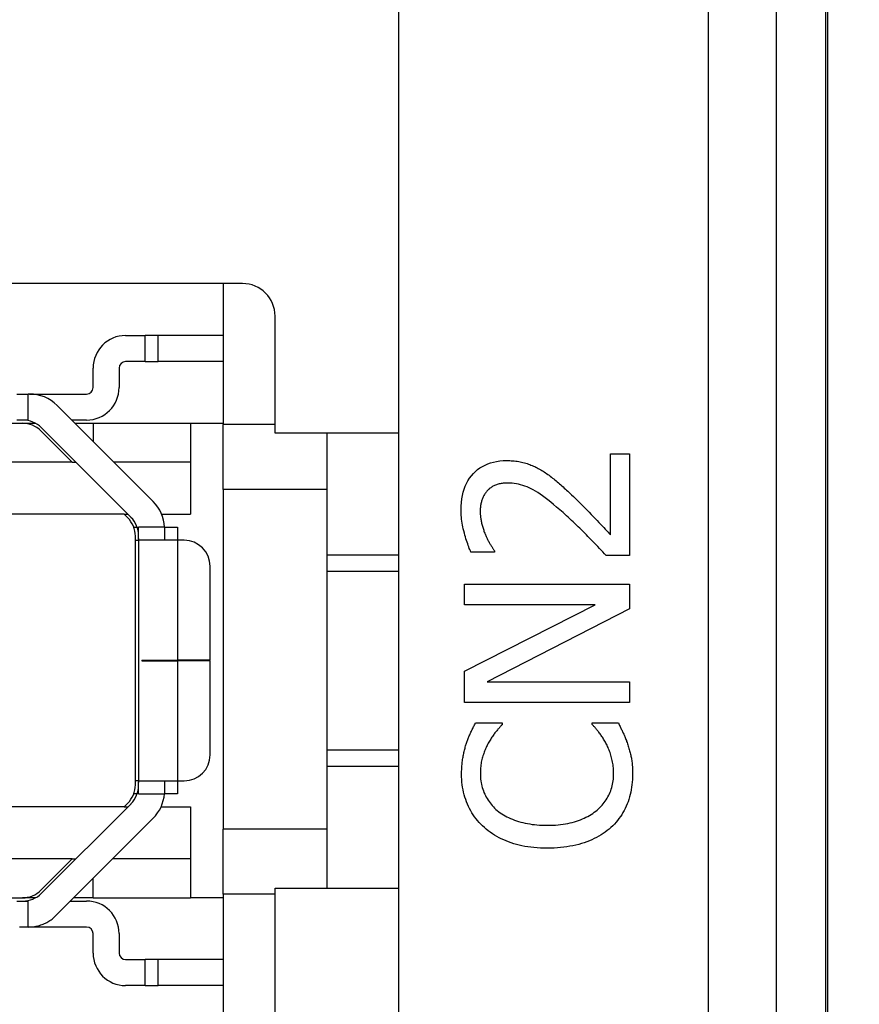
# Model space of a CAD drawing. Extents: x 11458 to 11780, y -1544 to -1214.
# Tile 12 of 35: x 11533 to 11546, y -1404 to -1389. Entities that reach past the tile are written whole.
import ezdxf

# ---------------------------------------------------------------- set-up
doc = ezdxf.new("R2010")
doc.units = 0
doc.linetypes.add('CENTER', pattern=[50.8, 31.75, -6.35, 6.35, -6.35])
doc.layers.get('DEFPOINTS').update_dxf_attribs({"color": 8, "linetype": 'CONTINUOUS'})
doc.layers.add('1', color=1, linetype='CENTER')
doc.layers.add('2', color=2, linetype='CONTINUOUS')
doc.styles.get("Standard").update_dxf_attribs({"font": 'ARIAL.TTF'})
doc.dimstyles.new('ISO-25', dxfattribs={"dimtxt": 8, "dimasz": 8, "dimexe": 1, "dimexo": 1, "dimgap": 3, "dimtad": 1, "dimtxsty": 'STANDARD', "dimcen": 0, "dimclrd": 256, "dimclre": 256, "dimclrt": 2, "dimazin": 3, "dimtfac": 1, "dimtmove": 0, "dimatfit": 3})

# ---------------------------------------------------------------- blocks, each defined once
blk = doc.blocks.new('*D151')
at = {"layer": '2', "color": 7}
for p, q in [((11544.788, -1272.295), (11562.948, -1272.295)), ((11561.948, -1280.295), (11561.948, -1420.295)), ((11545.04, -1428.295), (11562.948, -1428.295))]:
    blk.add_line(p, q, dxfattribs=at)
for points in [[(11560.615, -1280.295), (11563.282, -1280.295), (11561.948, -1272.295)], [(11560.615, -1420.295), (11563.282, -1420.295), (11561.948, -1428.295)]]:
    blk.add_solid(points, dxfattribs=at)
at = {"layer": 'DEFPOINTS', "color": 0}
for p in [(11543.788, -1272.295), (11544.04, -1428.295), (11561.948, -1428.295)]:
    blk.add_point(p, dxfattribs=at)
at = {"layer": '2', "color": 7, "insert": (11554.864, -1350.081), "char_height": 8, "attachment_point": 5, "rotation": 90}
blk.add_mtext('156', dxfattribs=at)

msp = doc.modelspace()

# ---------------------------------------------------------------- linework, layer by layer
at = {"layer": '1', "ltscale": 10}
msp.add_circle((11528.06, -1412.625), 9.16, dxfattribs=at)
at = {"layer": '2', "color": 7}
for p, q in [((11545.574, -1421.275), (11545.574, -1271.314)), ((11545.6, -1271.295), (11545.6, -1421.295)), ((11543.762, -1272.074), (11543.762, -1420.515)), ((11544.814, -1420.515), (11544.814, -1272.074)), ((11539, -1303.195), (11539, -1417.625)), ((11536.6, -1392.725), (11518.2, -1392.725)), ((11536.3, -1392.725), (11536.3, -1394.895)), ((11537.1, -1395.025), (11537.1, -1393.225)), ((11534.8, -1393.525), (11535.1, -1393.525)), ((11535.1, -1393.925), (11535.1, -1393.525)), ((11535.3, -1393.525), (11535.1, -1393.525)), ((11535.3, -1393.925), (11535.3, -1393.525)), ((11536.3, -1393.525), (11535.3, -1393.525)), ((11535.1, -1393.925), (11534.8, -1393.925)), ((11535.1, -1393.925), (11535.3, -1393.925)), ((11536.3, -1393.925), (11535.3, -1393.925)), ((11534.3, -1394.325), (11534.3, -1394.025)), ((11534.7, -1394.025), (11534.7, -1394.325)), ((11533.127, -1394.425), (11533.3, -1394.425)), ((11533.322, -1394.425), (11533.3, -1394.425)), ((11533.3, -1394.825), (11533.3, -1394.425)), ((11533.322, -1394.425), (11534.2, -1394.425)), ((11535.224, -1396.079), (11533.746, -1394.6)), ((11532.1, -1394.875), (11533.214, -1394.875)), ((11533.3, -1394.825), (11533.127, -1394.825)), ((11533.214, -1394.875), (11533.413, -1394.875)), ((11534.2, -1394.825), (11533.97, -1394.825)), ((11534.02, -1394.875), (11534.3, -1394.875)), ((11534.3, -1394.875), (11534.3, -1395.155)), ((11534.3, -1394.875), (11535.8, -1394.875)), ((11535.8, -1394.875), (11536.3, -1394.875)), ((11535.8, -1394.875), (11535.8, -1396.275)), ((11533.979, -1395.475), (11533.496, -1394.992)), ((11533.502, -1394.942), (11534.883, -1396.323)), ((11537.1, -1394.895), (11536.3, -1394.895)), ((11536.3, -1395.895), (11536.3, -1394.895)), ((11539, -1395.025), (11537.1, -1395.025)), ((11537.9, -1395.895), (11537.9, -1395.025)), ((11533.979, -1395.475), (11532.6, -1395.475)), ((11533.979, -1395.475), (11534.035, -1395.475)), ((11535.8, -1395.475), (11534.62, -1395.475)), ((11542.261, -1396.591), (11542.261, -1395.344)), ((11542.261, -1395.344), (11542.555, -1395.344)), ((11542.555, -1395.344), (11542.555, -1396.91)), ((11537.9, -1395.895), (11536.3, -1395.895)), ((11536.3, -1395.895), (11536.3, -1401.119)), ((11537.9, -1401.119), (11537.9, -1395.895)), ((11534.779, -1396.275), (11532.6, -1396.275)), ((11534.833, -1396.329), (11534.779, -1396.275)), ((11534.779, -1396.275), (11534.835, -1396.275)), ((11535.355, -1396.275), (11535.8, -1396.275)), ((11534.926, -1396.475), (11534.978, -1396.475)), ((11535.4, -1396.475), (11535, -1396.475)), ((11535, -1396.648), (11535, -1396.475)), ((11535.4, -1396.475), (11535.6, -1396.475)), ((11535.4, -1396.503), (11535.4, -1396.675)), ((11535.6, -1396.475), (11535.6, -1396.675)), ((11534.95, -1400.438), (11534.95, -1396.611)), ((11534.95, -1396.675), (11535, -1396.675)), ((11535, -1396.648), (11535, -1400.402)), ((11535.6, -1396.675), (11535.009, -1396.675)), ((11535.6, -1396.675), (11535.6, -1398.521)), ((11535.7, -1396.675), (11535.6, -1396.675)), ((11540.476, -1396.838), (11540.476, -1396.856)), ((11537.9, -1396.9), (11539, -1396.9)), ((11540.476, -1396.856), (11540.114, -1396.856)), ((11542.555, -1396.91), (11542.195, -1396.91)), ((11536.1, -1398.521), (11536.1, -1397.075)), ((11537.9, -1397.15), (11539, -1397.15)), ((11540.015, -1397.667), (11540.015, -1397.352)), ((11540.015, -1397.352), (11542.555, -1397.352)), ((11542.555, -1397.352), (11542.555, -1397.731)), ((11540.015, -1398.69), (11542.026, -1397.667)), ((11542.026, -1397.667), (11540.015, -1397.667)), ((11542.555, -1397.731), (11540.365, -1398.855)), ((11535.05, -1398.521), (11535.05, -1398.528)), ((11535.05, -1398.521), (11535.6, -1398.521)), ((11535.05, -1398.528), (11535.6, -1398.528)), ((11535.4, -1398.528), (11535.4, -1398.521)), ((11536.1, -1398.521), (11535.6, -1398.521)), ((11535.6, -1398.521), (11535.6, -1398.528)), ((11535.6, -1398.528), (11535.6, -1400.375)), ((11536.1, -1398.528), (11535.6, -1398.528)), ((11536.1, -1399.975), (11536.1, -1398.528)), ((11540.015, -1399.17), (11540.015, -1398.69)), ((11540.365, -1398.855), (11542.555, -1398.855)), ((11542.555, -1398.855), (11542.555, -1399.17)), ((11542.555, -1399.17), (11540.015, -1399.17)), ((11540.184, -1399.485), (11540.591, -1399.485)), ((11540.591, -1399.485), (11540.591, -1399.512)), ((11541.979, -1399.51), (11541.979, -1399.485)), ((11541.979, -1399.485), (11542.382, -1399.485)), ((11537.9, -1399.9), (11539, -1399.9)), ((11537.9, -1400.15), (11539, -1400.15)), ((11535, -1400.375), (11534.95, -1400.375)), ((11535, -1400.575), (11535, -1400.402)), ((11535.009, -1400.375), (11535.6, -1400.375)), ((11535.4, -1400.375), (11535.4, -1400.527)), ((11535.6, -1400.375), (11535.7, -1400.375)), ((11535.6, -1400.375), (11535.6, -1400.575)), ((11534.978, -1400.575), (11534.926, -1400.575)), ((11535, -1400.575), (11535.398, -1400.575)), ((11535.6, -1400.575), (11535.398, -1400.575)), ((11534.779, -1400.775), (11532.6, -1400.775)), ((11534.883, -1400.727), (11533.502, -1402.108)), ((11534.779, -1400.775), (11534.833, -1400.721)), ((11534.779, -1400.775), (11534.835, -1400.775)), ((11535.347, -1400.775), (11535.8, -1400.775)), ((11535.8, -1400.775), (11535.8, -1402.175)), ((11533.727, -1402.449), (11535.224, -1400.951)), ((11537.9, -1401.119), (11536.3, -1401.119)), ((11536.3, -1402.119), (11536.3, -1401.119)), ((11537.9, -1402.025), (11537.9, -1401.119)), ((11533.979, -1401.575), (11532.6, -1401.575)), ((11533.496, -1402.058), (11533.979, -1401.575)), ((11533.979, -1401.575), (11534.035, -1401.575)), ((11535.8, -1401.575), (11534.601, -1401.575)), ((11534.3, -1402.175), (11534.3, -1401.875)), ((11537.1, -1402.119), (11536.3, -1402.119)), ((11536.3, -1402.119), (11536.3, -1407.967)), ((11537.1, -1402.025), (11539, -1402.025)), ((11537.1, -1408.125), (11537.1, -1402.025)), ((11532.1, -1402.175), (11533.214, -1402.175)), ((11533.127, -1402.225), (11533.3, -1402.225)), ((11533.413, -1402.175), (11533.214, -1402.175)), ((11533.301, -1402.625), (11533.3, -1402.225)), ((11533.951, -1402.225), (11534.2, -1402.225)), ((11534.3, -1402.175), (11534.001, -1402.175)), ((11534.3, -1402.175), (11535.8, -1402.175)), ((11536.3, -1402.175), (11535.8, -1402.175)), ((11533.24, -1402.625), (11533.24, -1402.625)), ((11534.2, -1402.625), (11533.302, -1402.625)), ((11534.3, -1403.025), (11534.3, -1402.725)), ((11534.7, -1402.725), (11534.7, -1403.025)), ((11534.8, -1403.125), (11535.1, -1403.125)), ((11535.1, -1403.525), (11535.1, -1403.125)), ((11535.3, -1403.125), (11535.1, -1403.125)), ((11535.3, -1403.525), (11535.3, -1403.125)), ((11536.3, -1403.125), (11535.3, -1403.125)), ((11535.1, -1403.525), (11534.8, -1403.525)), ((11535.1, -1403.525), (11535.3, -1403.525)), ((11536.3, -1403.525), (11535.3, -1403.525))]:
    msp.add_line(p, q, dxfattribs=at)
at = {"layer": '2', "color": 7, "flags": 128}
for points in [[(11539.961, -1396.206), (11539.963, -1396.148), (11539.967, -1396.092), (11539.973, -1396.038), (11539.982, -1395.986), (11539.994, -1395.936), (11540.008, -1395.889), (11540.025, -1395.843), (11540.045, -1395.8), (11540.067, -1395.759), (11540.092, -1395.72), (11540.12, -1395.684), (11540.15, -1395.649), (11540.182, -1395.617), (11540.216, -1395.588), (11540.252, -1395.561), (11540.29, -1395.538), (11540.33, -1395.517), (11540.371, -1395.499), (11540.415, -1395.483), (11540.46, -1395.471), (11540.507, -1395.461), (11540.556, -1395.454), (11540.607, -1395.45), (11540.659, -1395.448)], [(11540.659, -1395.448), (11540.684, -1395.449), (11540.709, -1395.449), (11540.733, -1395.451), (11540.757, -1395.452), (11540.78, -1395.455), (11540.803, -1395.457), (11540.826, -1395.46), (11540.849, -1395.464), (11540.871, -1395.468), (11540.892, -1395.473), (11540.914, -1395.478), (11540.935, -1395.483), (11540.956, -1395.489), (11540.976, -1395.496), (11540.997, -1395.503), (11541.017, -1395.51), (11541.036, -1395.517), (11541.056, -1395.525), (11541.075, -1395.533), (11541.094, -1395.542), (11541.113, -1395.551), (11541.131, -1395.56), (11541.15, -1395.57), (11541.168, -1395.58)], [(11541.168, -1395.58), (11541.186, -1395.591), (11541.205, -1395.602), (11541.223, -1395.613), (11541.241, -1395.624), (11541.26, -1395.637), (11541.278, -1395.649), (11541.297, -1395.662), (11541.315, -1395.675), (11541.333, -1395.688), (11541.351, -1395.702), (11541.37, -1395.717), (11541.388, -1395.732), (11541.406, -1395.746), (11541.424, -1395.762), (11541.442, -1395.777), (11541.46, -1395.792), (11541.478, -1395.808), (11541.496, -1395.823), (11541.514, -1395.839), (11541.531, -1395.855), (11541.549, -1395.871), (11541.567, -1395.887), (11541.584, -1395.903), (11541.602, -1395.92)], [(11540.359, -1395.92), (11540.35, -1395.93), (11540.342, -1395.94), (11540.335, -1395.951), (11540.327, -1395.962), (11540.32, -1395.973), (11540.314, -1395.984), (11540.307, -1395.996), (11540.301, -1396.008), (11540.296, -1396.02), (11540.291, -1396.032), (11540.286, -1396.045), (11540.281, -1396.058), (11540.277, -1396.071), (11540.274, -1396.084), (11540.27, -1396.098), (11540.267, -1396.112), (11540.264, -1396.126), (11540.262, -1396.14), (11540.26, -1396.155), (11540.259, -1396.169), (11540.257, -1396.184), (11540.256, -1396.2), (11540.256, -1396.215), (11540.256, -1396.231)], [(11540.678, -1395.794), (11540.66, -1395.795), (11540.643, -1395.795), (11540.626, -1395.796), (11540.609, -1395.798), (11540.593, -1395.8), (11540.577, -1395.803), (11540.562, -1395.805), (11540.547, -1395.809), (11540.532, -1395.813), (11540.518, -1395.817), (11540.504, -1395.822), (11540.49, -1395.827), (11540.477, -1395.833), (11540.464, -1395.839), (11540.452, -1395.845), (11540.44, -1395.852), (11540.428, -1395.859), (11540.417, -1395.867), (11540.407, -1395.875), (11540.396, -1395.883), (11540.386, -1395.892), (11540.377, -1395.901), (11540.367, -1395.91), (11540.359, -1395.92)], [(11541.583, -1396.297), (11541.531, -1396.249), (11541.481, -1396.205), (11541.432, -1396.163), (11541.385, -1396.124), (11541.34, -1396.087), (11541.296, -1396.052), (11541.255, -1396.021), (11541.215, -1395.991), (11541.177, -1395.965), (11541.14, -1395.941), (11541.106, -1395.919), (11541.073, -1395.9), (11541.041, -1395.883), (11541.009, -1395.868), (11540.976, -1395.854), (11540.944, -1395.841), (11540.911, -1395.83), (11540.878, -1395.821), (11540.845, -1395.813), (11540.812, -1395.806), (11540.779, -1395.801), (11540.745, -1395.797), (11540.712, -1395.795), (11540.678, -1395.794)], [(11541.602, -1395.92), (11541.631, -1395.947), (11541.661, -1395.974), (11541.69, -1396.002), (11541.72, -1396.031), (11541.75, -1396.06), (11541.78, -1396.089), (11541.81, -1396.119), (11541.841, -1396.15), (11541.871, -1396.181), (11541.902, -1396.212), (11541.933, -1396.244), (11541.964, -1396.277), (11541.995, -1396.309), (11542.024, -1396.34), (11542.053, -1396.37), (11542.08, -1396.399), (11542.107, -1396.427), (11542.132, -1396.454), (11542.156, -1396.479), (11542.179, -1396.504), (11542.201, -1396.527), (11542.222, -1396.55), (11542.242, -1396.571), (11542.261, -1396.591)], [(11540.114, -1396.856), (11540.105, -1396.838), (11540.097, -1396.819), (11540.088, -1396.799), (11540.08, -1396.777), (11540.071, -1396.754), (11540.063, -1396.731), (11540.054, -1396.706), (11540.046, -1396.679), (11540.037, -1396.652), (11540.029, -1396.624), (11540.02, -1396.594), (11540.012, -1396.563), (11540.004, -1396.532), (11539.996, -1396.501), (11539.99, -1396.47), (11539.984, -1396.44), (11539.979, -1396.41), (11539.974, -1396.38), (11539.97, -1396.35), (11539.967, -1396.321), (11539.965, -1396.292), (11539.963, -1396.263), (11539.962, -1396.234), (11539.961, -1396.206)], [(11540.256, -1396.231), (11540.256, -1396.246), (11540.256, -1396.261), (11540.257, -1396.276), (11540.258, -1396.291), (11540.26, -1396.306), (11540.261, -1396.322), (11540.263, -1396.337), (11540.266, -1396.352), (11540.268, -1396.368), (11540.271, -1396.383), (11540.275, -1396.398), (11540.278, -1396.414), (11540.282, -1396.429), (11540.286, -1396.444), (11540.29, -1396.46), (11540.295, -1396.475), (11540.299, -1396.49), (11540.304, -1396.504), (11540.309, -1396.519), (11540.314, -1396.534), (11540.319, -1396.548), (11540.325, -1396.563), (11540.33, -1396.577), (11540.336, -1396.591)], [(11542.195, -1396.91), (11542.168, -1396.882), (11542.142, -1396.854), (11542.116, -1396.827), (11542.09, -1396.799), (11542.065, -1396.772), (11542.039, -1396.746), (11542.014, -1396.719), (11541.988, -1396.693), (11541.963, -1396.667), (11541.938, -1396.641), (11541.914, -1396.616), (11541.889, -1396.591), (11541.864, -1396.566), (11541.84, -1396.541), (11541.815, -1396.516), (11541.79, -1396.491), (11541.764, -1396.467), (11541.739, -1396.442), (11541.713, -1396.418), (11541.688, -1396.393), (11541.662, -1396.369), (11541.636, -1396.345), (11541.61, -1396.321), (11541.583, -1396.297)], [(11535.4, -1396.475), (11535.4, -1396.476), (11535.4, -1396.477), (11535.4, -1396.478), (11535.4, -1396.479), (11535.4, -1396.481), (11535.4, -1396.482), (11535.4, -1396.483), (11535.4, -1396.484), (11535.4, -1396.485), (11535.4, -1396.487), (11535.4, -1396.488), (11535.4, -1396.489), (11535.4, -1396.49), (11535.4, -1396.491), (11535.4, -1396.493), (11535.4, -1396.494), (11535.4, -1396.495), (11535.4, -1396.496), (11535.4, -1396.497), (11535.4, -1396.498), (11535.4, -1396.5), (11535.4, -1396.501), (11535.4, -1396.502), (11535.4, -1396.503)], [(11535.009, -1396.675), (11535.008, -1396.675), (11535.007, -1396.675), (11535.007, -1396.674), (11535.006, -1396.674), (11535.005, -1396.674), (11535.005, -1396.673), (11535.004, -1396.672), (11535.004, -1396.672), (11535.003, -1396.671), (11535.003, -1396.67), (11535.003, -1396.669), (11535.002, -1396.668), (11535.002, -1396.667), (11535.002, -1396.666), (11535.001, -1396.664), (11535.001, -1396.663), (11535.001, -1396.661), (11535.001, -1396.66), (11535.001, -1396.658), (11535, -1396.656), (11535, -1396.654), (11535, -1396.652), (11535, -1396.65), (11535, -1396.648)], [(11540.336, -1396.591), (11540.341, -1396.603), (11540.346, -1396.615), (11540.351, -1396.627), (11540.357, -1396.638), (11540.362, -1396.65), (11540.368, -1396.662), (11540.374, -1396.673), (11540.38, -1396.685), (11540.386, -1396.696), (11540.393, -1396.707), (11540.399, -1396.719), (11540.406, -1396.73), (11540.413, -1396.741), (11540.419, -1396.751), (11540.426, -1396.762), (11540.432, -1396.772), (11540.438, -1396.781), (11540.444, -1396.79), (11540.45, -1396.799), (11540.455, -1396.808), (11540.461, -1396.816), (11540.466, -1396.823), (11540.471, -1396.831), (11540.476, -1396.838)], [(11540.035, -1399.822), (11540.04, -1399.809), (11540.045, -1399.795), (11540.05, -1399.781), (11540.055, -1399.767), (11540.06, -1399.753), (11540.065, -1399.739), (11540.071, -1399.725), (11540.076, -1399.711), (11540.082, -1399.697), (11540.088, -1399.683), (11540.094, -1399.669), (11540.1, -1399.655), (11540.107, -1399.64), (11540.113, -1399.626), (11540.12, -1399.612), (11540.127, -1399.598), (11540.133, -1399.584), (11540.14, -1399.57), (11540.147, -1399.555), (11540.154, -1399.541), (11540.162, -1399.527), (11540.169, -1399.513), (11540.176, -1399.499), (11540.184, -1399.485)], [(11540.591, -1399.512), (11540.584, -1399.519), (11540.577, -1399.527), (11540.57, -1399.536), (11540.562, -1399.545), (11540.554, -1399.554), (11540.546, -1399.563), (11540.538, -1399.573), (11540.529, -1399.583), (11540.52, -1399.593), (11540.511, -1399.604), (11540.502, -1399.615), (11540.492, -1399.627), (11540.483, -1399.639), (11540.473, -1399.651), (11540.464, -1399.664), (11540.454, -1399.677), (11540.445, -1399.691), (11540.435, -1399.705), (11540.426, -1399.719), (11540.417, -1399.734), (11540.407, -1399.749), (11540.398, -1399.765), (11540.389, -1399.781), (11540.379, -1399.798)], [(11542.182, -1399.779), (11542.173, -1399.764), (11542.164, -1399.749), (11542.155, -1399.734), (11542.146, -1399.72), (11542.137, -1399.706), (11542.128, -1399.693), (11542.119, -1399.679), (11542.11, -1399.666), (11542.101, -1399.654), (11542.092, -1399.641), (11542.083, -1399.629), (11542.073, -1399.618), (11542.064, -1399.606), (11542.055, -1399.596), (11542.047, -1399.585), (11542.038, -1399.575), (11542.03, -1399.565), (11542.022, -1399.556), (11542.014, -1399.547), (11542.006, -1399.539), (11541.999, -1399.531), (11541.992, -1399.523), (11541.985, -1399.516), (11541.979, -1399.51)], [(11542.382, -1399.485), (11542.389, -1399.499), (11542.395, -1399.513), (11542.401, -1399.526), (11542.408, -1399.54), (11542.414, -1399.553), (11542.42, -1399.567), (11542.427, -1399.58), (11542.433, -1399.593), (11542.439, -1399.606), (11542.445, -1399.618), (11542.451, -1399.631), (11542.457, -1399.643), (11542.463, -1399.656), (11542.469, -1399.669), (11542.475, -1399.682), (11542.481, -1399.696), (11542.487, -1399.711), (11542.492, -1399.725), (11542.498, -1399.74), (11542.504, -1399.756), (11542.509, -1399.772), (11542.515, -1399.788), (11542.521, -1399.805), (11542.526, -1399.822)], [(11539.97, -1400.269), (11539.97, -1400.248), (11539.97, -1400.227), (11539.971, -1400.206), (11539.972, -1400.186), (11539.973, -1400.165), (11539.974, -1400.145), (11539.976, -1400.125), (11539.978, -1400.106), (11539.98, -1400.086), (11539.982, -1400.067), (11539.985, -1400.048), (11539.988, -1400.029), (11539.991, -1400.011), (11539.995, -1399.992), (11539.998, -1399.974), (11540.002, -1399.956), (11540.005, -1399.939), (11540.009, -1399.922), (11540.013, -1399.904), (11540.017, -1399.888), (11540.022, -1399.871), (11540.026, -1399.855), (11540.031, -1399.838), (11540.035, -1399.822)], [(11540.379, -1399.798), (11540.37, -1399.814), (11540.362, -1399.831), (11540.354, -1399.847), (11540.346, -1399.864), (11540.338, -1399.881), (11540.331, -1399.899), (11540.323, -1399.917), (11540.317, -1399.935), (11540.31, -1399.953), (11540.304, -1399.971), (11540.298, -1399.99), (11540.292, -1400.009), (11540.286, -1400.028), (11540.281, -1400.048), (11540.277, -1400.068), (11540.273, -1400.089), (11540.269, -1400.11), (11540.266, -1400.131), (11540.264, -1400.154), (11540.262, -1400.176), (11540.26, -1400.199), (11540.259, -1400.223), (11540.258, -1400.247), (11540.258, -1400.271)], [(11542.308, -1400.271), (11542.308, -1400.247), (11542.307, -1400.223), (11542.306, -1400.199), (11542.304, -1400.176), (11542.302, -1400.153), (11542.299, -1400.13), (11542.296, -1400.108), (11542.292, -1400.086), (11542.288, -1400.064), (11542.283, -1400.043), (11542.278, -1400.021), (11542.272, -1400.001), (11542.266, -1399.98), (11542.259, -1399.96), (11542.253, -1399.94), (11542.246, -1399.921), (11542.239, -1399.902), (11542.231, -1399.883), (11542.224, -1399.865), (11542.216, -1399.847), (11542.208, -1399.829), (11542.2, -1399.812), (11542.191, -1399.796), (11542.182, -1399.779)], [(11542.526, -1399.822), (11542.532, -1399.841), (11542.538, -1399.859), (11542.543, -1399.877), (11542.549, -1399.895), (11542.554, -1399.912), (11542.559, -1399.93), (11542.563, -1399.947), (11542.567, -1399.963), (11542.571, -1399.98), (11542.575, -1399.996), (11542.578, -1400.012), (11542.582, -1400.028), (11542.585, -1400.044), (11542.587, -1400.061), (11542.59, -1400.079), (11542.592, -1400.098), (11542.594, -1400.117), (11542.596, -1400.137), (11542.597, -1400.158), (11542.598, -1400.18), (11542.599, -1400.203), (11542.6, -1400.226), (11542.6, -1400.25), (11542.6, -1400.275)], [(11540.32, -1401.095), (11540.292, -1401.069), (11540.265, -1401.042), (11540.239, -1401.015), (11540.215, -1400.987), (11540.191, -1400.958), (11540.169, -1400.928), (11540.148, -1400.898), (11540.128, -1400.867), (11540.109, -1400.835), (11540.091, -1400.802), (11540.075, -1400.769), (11540.059, -1400.734), (11540.045, -1400.699), (11540.032, -1400.664), (11540.02, -1400.627), (11540.009, -1400.59), (11540, -1400.552), (11539.992, -1400.514), (11539.985, -1400.475), (11539.98, -1400.435), (11539.975, -1400.395), (11539.972, -1400.354), (11539.97, -1400.312), (11539.97, -1400.269)], [(11540.258, -1400.271), (11540.258, -1400.298), (11540.26, -1400.325), (11540.262, -1400.351), (11540.265, -1400.378), (11540.269, -1400.404), (11540.275, -1400.429), (11540.281, -1400.455), (11540.288, -1400.48), (11540.295, -1400.505), (11540.304, -1400.53), (11540.314, -1400.555), (11540.325, -1400.579), (11540.336, -1400.603), (11540.349, -1400.626), (11540.362, -1400.649), (11540.376, -1400.672), (11540.391, -1400.694), (11540.407, -1400.715), (11540.423, -1400.736), (11540.441, -1400.756), (11540.459, -1400.776), (11540.478, -1400.796), (11540.498, -1400.815), (11540.519, -1400.833)], [(11542.055, -1400.825), (11542.075, -1400.807), (11542.095, -1400.788), (11542.114, -1400.769), (11542.132, -1400.75), (11542.149, -1400.729), (11542.165, -1400.709), (11542.18, -1400.688), (11542.195, -1400.666), (11542.208, -1400.644), (11542.221, -1400.621), (11542.233, -1400.598), (11542.244, -1400.575), (11542.254, -1400.551), (11542.264, -1400.527), (11542.272, -1400.502), (11542.28, -1400.477), (11542.286, -1400.453), (11542.292, -1400.427), (11542.297, -1400.402), (11542.301, -1400.376), (11542.304, -1400.35), (11542.306, -1400.324), (11542.307, -1400.298), (11542.308, -1400.271)], [(11542.6, -1400.275), (11542.6, -1400.316), (11542.598, -1400.357), (11542.595, -1400.396), (11542.591, -1400.436), (11542.586, -1400.475), (11542.579, -1400.513), (11542.572, -1400.551), (11542.563, -1400.588), (11542.553, -1400.624), (11542.542, -1400.661), (11542.53, -1400.696), (11542.517, -1400.731), (11542.502, -1400.766), (11542.487, -1400.799), (11542.47, -1400.832), (11542.452, -1400.864), (11542.433, -1400.896), (11542.413, -1400.926), (11542.391, -1400.956), (11542.369, -1400.985), (11542.345, -1401.013), (11542.32, -1401.04), (11542.294, -1401.067), (11542.267, -1401.092)], [(11535, -1400.402), (11535, -1400.399), (11535, -1400.397), (11535, -1400.395), (11535, -1400.393), (11535.001, -1400.392), (11535.001, -1400.39), (11535.001, -1400.388), (11535.001, -1400.387), (11535.001, -1400.385), (11535.002, -1400.384), (11535.002, -1400.383), (11535.002, -1400.382), (11535.003, -1400.38), (11535.003, -1400.379), (11535.003, -1400.379), (11535.004, -1400.378), (11535.004, -1400.377), (11535.005, -1400.376), (11535.005, -1400.376), (11535.006, -1400.375), (11535.007, -1400.375), (11535.007, -1400.375), (11535.008, -1400.375), (11535.009, -1400.375)], [(11535.4, -1400.527), (11535.4, -1400.529), (11535.4, -1400.531), (11535.4, -1400.533), (11535.4, -1400.535), (11535.4, -1400.537), (11535.4, -1400.539), (11535.4, -1400.541), (11535.4, -1400.543), (11535.4, -1400.545), (11535.4, -1400.547), (11535.4, -1400.549), (11535.4, -1400.551), (11535.4, -1400.553), (11535.4, -1400.555), (11535.399, -1400.557), (11535.399, -1400.559), (11535.399, -1400.561), (11535.399, -1400.563), (11535.399, -1400.565), (11535.399, -1400.567), (11535.399, -1400.569), (11535.399, -1400.571), (11535.398, -1400.573), (11535.398, -1400.575)], [(11540.519, -1400.833), (11540.541, -1400.851), (11540.564, -1400.867), (11540.588, -1400.884), (11540.613, -1400.899), (11540.639, -1400.914), (11540.666, -1400.928), (11540.693, -1400.942), (11540.722, -1400.955), (11540.751, -1400.967), (11540.782, -1400.979), (11540.813, -1400.99), (11540.845, -1401), (11540.879, -1401.009), (11540.912, -1401.018), (11540.947, -1401.026), (11540.982, -1401.033), (11541.018, -1401.039), (11541.054, -1401.045), (11541.091, -1401.049), (11541.129, -1401.053), (11541.168, -1401.056), (11541.207, -1401.058), (11541.246, -1401.059), (11541.287, -1401.06)], [(11541.287, -1401.06), (11541.33, -1401.059), (11541.372, -1401.058), (11541.413, -1401.056), (11541.453, -1401.053), (11541.492, -1401.049), (11541.53, -1401.044), (11541.567, -1401.038), (11541.603, -1401.032), (11541.638, -1401.024), (11541.672, -1401.016), (11541.705, -1401.007), (11541.737, -1400.997), (11541.768, -1400.986), (11541.798, -1400.975), (11541.827, -1400.962), (11541.856, -1400.95), (11541.883, -1400.936), (11541.91, -1400.922), (11541.936, -1400.908), (11541.962, -1400.892), (11541.986, -1400.877), (11542.01, -1400.86), (11542.033, -1400.843), (11542.055, -1400.825)], [(11541.287, -1401.412), (11541.234, -1401.411), (11541.183, -1401.409), (11541.133, -1401.406), (11541.083, -1401.402), (11541.035, -1401.397), (11540.989, -1401.391), (11540.943, -1401.384), (11540.898, -1401.375), (11540.855, -1401.366), (11540.812, -1401.355), (11540.771, -1401.343), (11540.731, -1401.33), (11540.692, -1401.316), (11540.654, -1401.301), (11540.617, -1401.285), (11540.58, -1401.268), (11540.545, -1401.25), (11540.51, -1401.231), (11540.476, -1401.21), (11540.443, -1401.189), (11540.411, -1401.167), (11540.38, -1401.144), (11540.349, -1401.12), (11540.32, -1401.095)], [(11542.267, -1401.092), (11542.239, -1401.117), (11542.21, -1401.141), (11542.179, -1401.164), (11542.148, -1401.186), (11542.115, -1401.207), (11542.081, -1401.228), (11542.047, -1401.247), (11542.011, -1401.265), (11541.973, -1401.282), (11541.935, -1401.298), (11541.896, -1401.314), (11541.855, -1401.328), (11541.813, -1401.341), (11541.771, -1401.354), (11541.727, -1401.365), (11541.682, -1401.374), (11541.636, -1401.383), (11541.59, -1401.391), (11541.542, -1401.397), (11541.493, -1401.402), (11541.443, -1401.406), (11541.392, -1401.409), (11541.34, -1401.411), (11541.287, -1401.412)], [(11533.301, -1402.625), (11533.321, -1402.624), (11533.341, -1402.623), (11533.361, -1402.622), (11533.38, -1402.62), (11533.4, -1402.617), (11533.419, -1402.613), (11533.438, -1402.609), (11533.457, -1402.604), (11533.476, -1402.599), (11533.495, -1402.593), (11533.514, -1402.586), (11533.532, -1402.579), (11533.55, -1402.571), (11533.568, -1402.563), (11533.586, -1402.554), (11533.603, -1402.544), (11533.62, -1402.534), (11533.636, -1402.523), (11533.652, -1402.512), (11533.668, -1402.501), (11533.683, -1402.488), (11533.698, -1402.476), (11533.712, -1402.463), (11533.727, -1402.449)], [(11533.301, -1402.625), (11533.292, -1402.625), (11533.283, -1402.625), (11533.274, -1402.625), (11533.265, -1402.625), (11533.257, -1402.625), (11533.248, -1402.625), (11533.24, -1402.625), (11533.232, -1402.625), (11533.224, -1402.625), (11533.215, -1402.625), (11533.208, -1402.625), (11533.2, -1402.625), (11533.192, -1402.625), (11533.185, -1402.625), (11533.178, -1402.625), (11533.171, -1402.625), (11533.165, -1402.625)]]:
    msp.add_lwpolyline(points, dxfattribs=at)
at = {"layer": '2', "color": 7}
for centre, radius, start, end in [((11536.6, -1393.225), 0.5, 0, 90), ((11534.8, -1394.025), 0.5, 90, 180), ((11534.8, -1394.025), 0.1, 90, 180), ((11533.322, -1395.025), 0.6, 45, 90), ((11534.2, -1394.325), 0.1, 270, 0), ((11534.2, -1394.325), 0.5, 270, 0), ((11533.214, -1395.275), 0.4, 45, 90), ((11533.22, -1395.225), 0.4, 45, 90), ((11534.8, -1396.503), 0.6, 2.7253, 45), ((11534.55, -1396.611), 0.4, 0, 45), ((11534.6, -1396.605), 0.4, 0, 45), ((11535.7, -1397.075), 0.4, 0, 90), ((11535.7, -1399.975), 0.4, 270, 0), ((11534.55, -1400.438), 0.4, 315, 0), ((11534.6, -1400.444), 0.4, 315, 0), ((11534.8, -1400.527), 0.6, 315, 355.4265), ((11533.214, -1401.775), 0.4, 270, 315), ((11533.22, -1401.825), 0.4, 270, 315), ((11534.2, -1402.725), 0.5, 0, 90), ((11534.2, -1402.725), 0.1, 0, 90), ((11534.8, -1403.025), 0.5, 180, 270), ((11534.8, -1403.025), 0.1, 180, 270)]:
    msp.add_arc(centre, radius, start, end, dxfattribs=at)

# ---------------------------------------------------------------- dimensions: what is measured, and where the dimension line sits
dim = msp.add_linear_dim(base=(11561.948, -1428.295), p1=(11543.788, -1272.295), p2=(11544.04, -1428.295), angle=90, dimstyle='ISO-25', override={"dimclrd": 7, "dimclre": 7, "dimclrt": 7}, dxfattribs=at)
dim.commit()
dim.dimension.update_dxf_attribs({"geometry": '*D151', "text_midpoint": (11561.948, -1350.081), "dimtype": 160})

doc.saveas('drawing.dxf')
